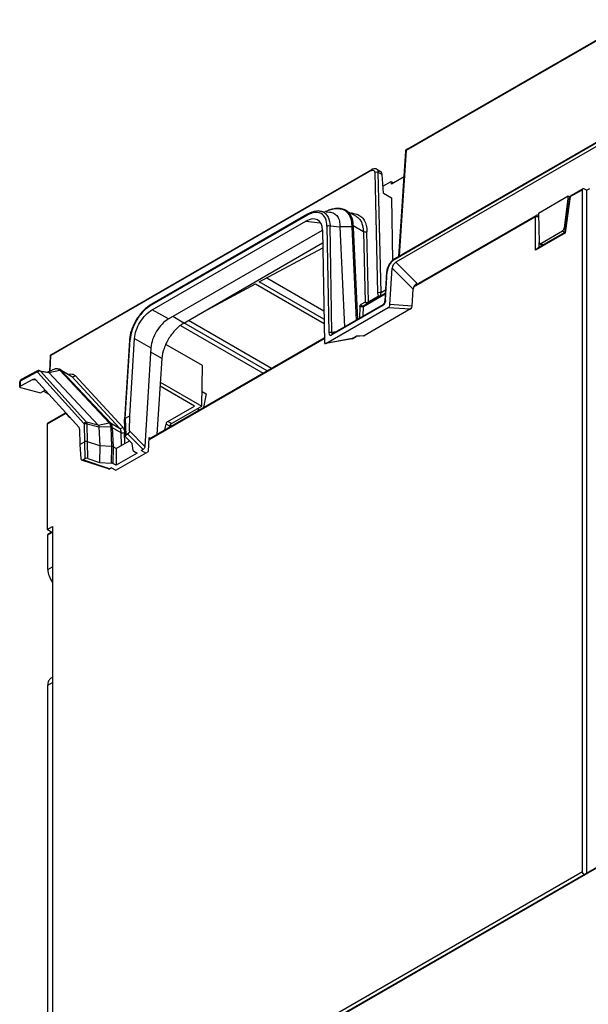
# Model space of a CAD drawing. Header units: millimetres. Extents: x 0 to 594, y 0 to 420.
# Tile 31 of 38: x 480 to 536, y 140 to 238. Entities that reach past the tile are written whole.
import ezdxf

# ---------------------------------------------------------------- set-up
doc = ezdxf.new("R2010")
doc.units = ezdxf.units.MM
doc.header["$LTSCALE"] = 32.67
doc.layers.get('0').update_dxf_attribs({"linetype": 'CONTINUOUS'})

msp = doc.modelspace()

# ---------------------------------------------------------------- linework, layer by layer
at = {"color": 9, "linetype": 'CONTINUOUS'}
for p, q in [((518.3534, 224.837), (540.5115, 237.63)), ((537.4753, 225.7627), (517.187, 214.0492)), ((517.652, 214.397), (518.3534, 224.837)), ((514.8685, 222.825), (483.2467, 204.5681)), ((515.2128, 222.6469), (515.4938, 210.7582)), ((515.847, 210.7635), (515.566, 222.6522)), ((515.9446, 222.4336), (515.566, 222.6522)), ((535.7278, 220.943), (534.5562, 220.2666)), ((534.0515, 216.6704), (534.5562, 220.2666)), ((508.5237, 218.4101), (493.1498, 209.534)), ((531.098, 218.27), (519.0567, 211.318)), ((531.098, 214.9652), (531.098, 218.27)), ((531.1496, 218.3843), (531.1498, 218.3845)), ((508.4017, 217.8203), (509.8354, 217.6818)), ((510.5057, 217.3555), (510.6877, 206.7992)), ((510.9892, 206.827), (510.8072, 217.3834)), ((510.8072, 217.3834), (511.7843, 217.289)), ((512.948, 217.2611), (511.7843, 217.289)), ((512.948, 217.2611), (513.3775, 208.046)), ((514.1001, 216.7912), (513.0998, 217.3687)), ((513.1027, 217.2218), (513.5263, 208.132)), ((533.9127, 217.1348), (534.0446, 217.0586)), ((514.1001, 216.7912), (514.2642, 209.8496)), ((514.6175, 209.8549), (514.4534, 216.7962)), ((534.0515, 216.6704), (531.098, 214.9652)), ((533.7412, 216.8641), (533.9774, 216.7277)), ((531.4421, 215.2484), (531.4421, 215.7439)), ((531.8605, 215.5055), (531.6242, 215.6419)), ((516.9271, 213.1811), (519.0009, 211.1056)), ((519.3687, 211.7022), (517.2992, 213.7733)), ((516.2848, 210.0307), (516.4602, 212.888)), ((514.096, 209.4069), (516.2559, 210.654)), ((515.6041, 210.4245), (514.6175, 209.8549)), ((516.2779, 211.0122), (515.847, 210.7635)), ((515.9572, 209.4562), (510.9973, 206.5926)), ((513.7433, 209.4138), (513.7048, 208.235)), ((514.2642, 209.8496), (513.834, 209.6013)), ((514.0651, 208.4618), (514.096, 209.4069)), ((516.5427, 209.3), (518.7567, 209.1602)), ((518.9182, 209.4476), (516.7065, 209.5873)), ((494.8667, 208.1705), (493.2476, 209.0711)), ((496.3754, 207.7695), (495.2736, 208.4056)), ((491.5105, 206.2358), (493.13, 205.3351)), ((510.2381, 206.2265), (492.937, 196.2377)), ((512.998, 206.2291), (510.3993, 205.7531)), ((511.3947, 206.9013), (510.9892, 206.827)), ((512.998, 206.2291), (513.4007, 206.4616)), ((514.1831, 206.5195), (513.4007, 206.4616)), ((483.1891, 203.0516), (483.2467, 204.5681)), ((494.2049, 204.2552), (493.1027, 204.8915)), ((480.2616, 202.0744), (481.8107, 202.9075)), ((481.9423, 202.9014), (486.5038, 197.8576)), ((486.7745, 197.9706), (482.213, 203.0145)), ((482.213, 203.0145), (483.0489, 202.8746)), ((488.9927, 197.9164), (484.1168, 203.1117)), ((484.1626, 203.1773), (484.1602, 203.1786)), ((484.2558, 203.102), (484.1626, 203.1773)), ((484.2639, 203.0932), (484.2558, 203.102)), ((484.2558, 203.102), (485.3164, 202.4896)), ((484.2639, 203.0932), (489.1401, 197.8976)), ((485.2229, 202.5651), (485.3164, 202.4896)), ((485.3164, 202.4896), (490.0235, 197.3852)), ((490.3449, 197.4787), (485.6378, 202.5831)), ((480.2414, 201.5434), (480.2616, 202.0744)), ((481.4708, 202.2045), (481.7287, 202.1613)), ((484.7243, 198.8446), (482.8716, 197.7749)), ((484.7243, 198.8446), (485.1291, 198.4133)), ((487.9248, 197.6792), (486.7745, 197.9706)), ((486.8642, 196.0338), (486.8332, 197.8009)), ((486.8332, 197.8009), (487.9864, 197.5087)), ((489.1401, 197.8976), (490.0235, 197.3852)), ((489.1502, 197.4808), (489.2384, 195.5873)), ((494.9741, 197.5846), (494.6126, 197.7933)), ((495.146, 197.8338), (494.7822, 198.0438)), ((489.3048, 197.4418), (489.3932, 195.5464)), ((489.3048, 197.4418), (490.1686, 196.9522)), ((490.1686, 196.9522), (490.1987, 195.6774)), ((490.5473, 195.8787), (490.5218, 196.9574)), ((492.5313, 195.582), (491.0012, 197.1133)), ((486.8868, 194.3877), (486.8642, 196.0338)), ((489.2384, 195.5873), (489.2137, 193.9408)), ((489.3932, 195.5464), (489.3685, 193.8991)), ((482.9423, 186.8339), (483.4019, 187.0992)), ((482.9423, 183.425), (483.4019, 183.6904)), ((482.9423, 171.9941), (483.4019, 172.2594)), ((537.7473, 154.2783), (504.5347, 135.103)), ((483.4019, 123.3717), (535.7278, 153.5821))]:
    msp.add_line(p, q, dxfattribs=at)
at = {"color": 7, "linetype": 'CONTINUOUS'}
for p, q in [((518.4051, 224.9461), (540.5632, 237.7391)), ((537.527, 225.8718), (517.2387, 214.1584)), ((538.1243, 225.7968), (517.2992, 213.7733)), ((517.5827, 214.357), (518.2807, 224.7464)), ((483.2984, 204.6772), (514.9202, 222.9341)), ((515.4175, 222.9604), (515.7779, 222.7523)), ((516.0835, 220.6133), (515.9446, 222.4336)), ((518.1117, 222.2309), (516.8574, 221.5067)), ((516.032, 221.2884), (516.8533, 221.7626)), ((516.8574, 221.5067), (516.8533, 221.7626)), ((516.8533, 221.7626), (517.0769, 221.6335)), ((534.6079, 220.381), (535.7796, 221.0575)), ((535.7278, 153.5821), (535.7278, 220.943)), ((535.9046, 221.0451), (536.1677, 220.8932)), ((536.4349, 221.0371), (536.1677, 220.8932)), ((536.1677, 153.4509), (536.1677, 220.8932)), ((516.0835, 220.6133), (516.8788, 220.1541)), ((516.8788, 220.1541), (516.977, 213.952)), ((531.3791, 218.6364), (534.3136, 220.3306)), ((534.3136, 220.3306), (533.9127, 217.1348)), ((533.9976, 216.723), (534.4854, 220.1992)), ((534.3136, 220.3306), (534.4993, 220.2234)), ((510.6149, 218.8887), (510.4159, 218.8061)), ((510.6075, 218.8857), (510.6149, 218.8887)), ((512.369, 218.9029), (513.3756, 218.3217)), ((508.5754, 218.5193), (493.2015, 209.6432)), ((509.7642, 218.8352), (510.7632, 218.7387)), ((519.1114, 211.434), (531.1498, 218.3845)), ((531.3791, 218.6364), (531.4444, 215.7439)), ((493.2476, 209.0711), (508.4017, 217.8203)), ((494.8667, 208.1705), (510.0534, 216.9415)), ((510.0534, 216.9415), (510.2445, 205.8564)), ((511.7843, 217.289), (512.2455, 207.3925)), ((533.9984, 216.7243), (531.2748, 215.1518)), ((531.6242, 215.6419), (533.7412, 216.8641)), ((533.9774, 216.7277), (531.8605, 215.5055)), ((496.3754, 207.7695), (510.0751, 215.6826)), ((503.8193, 211.8385), (510.0832, 215.213)), ((531.4983, 215.63), (531.7623, 215.4776)), ((516.7065, 209.5873), (516.9271, 213.1811)), ((504.5607, 212.2379), (510.1905, 208.9876)), ((516.3874, 212.7959), (516.212, 209.9386)), ((497.8867, 208.6425), (503.4435, 211.636)), ((503.4435, 211.636), (510.2122, 207.7281)), ((510.2049, 208.1517), (503.8193, 211.8385)), ((518.9182, 209.4476), (519.0009, 211.1056)), ((514.1356, 209.4974), (516.2602, 210.724)), ((493.2018, 209.6433), (493.2015, 209.6432)), ((510.3993, 205.7531), (516.5427, 209.3)), ((516.0089, 209.5653), (511.049, 206.7017)), ((518.7567, 209.1602), (514.1831, 206.5195)), ((496.0552, 207.5389), (504.2099, 202.8307)), ((504.5908, 203.0506), (496.3859, 207.7877)), ((496.8424, 208.0392), (505.0369, 203.3081)), ((491.0427, 198.6141), (491.5105, 206.2358)), ((492.9415, 196.3249), (510.2367, 206.3103)), ((512.9971, 206.2187), (510.3499, 205.7339)), ((511.0315, 206.6932), (511.0305, 206.6927)), ((512.9976, 206.2189), (512.9973, 206.2188)), ((512.9974, 206.2189), (513.3903, 206.4458)), ((512.9981, 206.2291), (512.9976, 206.2189)), ((514.1202, 206.4986), (513.3849, 206.4441)), ((513.4007, 206.4616), (513.3901, 206.4456)), ((514.1203, 206.4988), (514.1831, 206.5195)), ((490.9926, 206.0396), (490.514, 198.2443)), ((490.5872, 198.3512), (491.0654, 206.1317)), ((493.13, 205.3351), (492.5313, 195.582)), ((498.2158, 203.5721), (494.5885, 205.6663)), ((510.3499, 205.7339), (510.3993, 205.7531)), ((483.1736, 204.4702), (483.1186, 203.0231)), ((494.2049, 204.2552), (493.7017, 196.7638)), ((498.1553, 199.5712), (498.2158, 203.5721)), ((481.8691, 203.0203), (480.3199, 202.1872)), ((482.1144, 203.0656), (482.9728, 202.922)), ((483.0073, 202.978), (482.9579, 202.9581)), ((483.0489, 202.8746), (484.1168, 203.1117)), ((487.9248, 197.6792), (483.0489, 202.8746)), ((483.5313, 203.1906), (483.3735, 203.1264)), ((483.5276, 203.189), (483.4517, 203.1541)), ((483.5318, 203.1908), (483.5276, 203.189)), ((484.1602, 203.1786), (485.222, 202.5656)), ((480.169, 201.4647), (480.1885, 201.9765)), ((481.4708, 202.2045), (480.2414, 201.5434)), ((480.2438, 201.4013), (482.2094, 200.8823)), ((481.7339, 202.1923), (486.025, 197.4474)), ((497.4278, 199.5712), (494.0224, 201.5373)), ((494.0495, 201.9417), (498.1553, 199.5712)), ((482.2094, 200.8823), (482.6906, 201.1344)), ((482.5218, 201.046), (483.0425, 200.7453)), ((498.1769, 201.0001), (498.5853, 200.7644)), ((498.5853, 200.7644), (498.2998, 199.4185)), ((494.7822, 198.0438), (497.4278, 199.5712)), ((495.146, 197.8338), (498.1553, 199.5712)), ((482.9234, 197.8894), (484.6985, 198.9142)), ((491.0427, 198.6141), (490.5872, 198.3512)), ((491.0012, 197.1133), (491.0427, 198.6141)), ((497.7892, 199.1237), (497.8417, 199.3902)), ((482.8716, 197.7749), (482.8716, 187.386)), ((486.5317, 197.773), (486.5623, 196.0274)), ((487.9248, 197.6792), (488.9927, 197.9164)), ((487.9864, 197.5087), (488.0737, 195.6359)), ((489.1502, 197.4808), (487.9864, 197.5087)), ((490.5139, 198.2354), (490.514, 198.2443)), ((490.5653, 196.6004), (490.5139, 198.2355)), ((490.5872, 198.3512), (490.6385, 196.705)), ((494.5006, 197.225), (494.6126, 197.7933)), ((494.9533, 197.4864), (494.9741, 197.5846)), ((495.1045, 197.5737), (495.1045, 197.7993)), ((486.0808, 197.2784), (486.1069, 195.7645)), ((491.2698, 195.8597), (490.5988, 196.5308)), ((490.6385, 196.705), (490.8216, 196.8108)), ((490.8216, 196.8108), (492.3467, 195.2867)), ((486.1069, 195.7645), (486.5623, 196.0274)), ((486.1069, 195.7645), (486.2136, 194.3492)), ((486.5623, 196.0274), (486.5851, 194.3648)), ((488.0737, 195.6359), (486.8642, 196.0338)), ((488.0737, 195.6359), (488.0492, 194.0003)), ((489.2384, 195.5873), (488.0737, 195.6359)), ((489.6825, 195.3793), (489.3932, 195.5464)), ((489.6825, 195.3793), (490.9934, 196.1362)), ((491.3728, 195.1874), (491.2698, 195.8597)), ((492.877, 195.0804), (492.9479, 196.4481)), ((492.9479, 196.4481), (493.0514, 196.3883)), ((489.6675, 193.2274), (492.877, 195.0804)), ((489.6825, 195.3793), (489.6825, 193.7179)), ((491.7591, 194.9168), (489.6825, 193.7179)), ((491.4451, 195.0981), (491.7591, 194.9168)), ((492.3467, 195.2867), (492.1648, 195.1816)), ((492.6086, 194.9254), (492.1648, 195.1815)), ((488.9297, 193.3578), (486.2849, 194.2387)), ((486.5851, 194.3648), (486.402, 194.2591)), ((489.0454, 193.3798), (486.402, 194.2591)), ((486.8868, 194.3877), (488.0492, 194.0003)), ((488.0492, 194.0003), (489.2137, 193.9408)), ((489.6825, 193.7179), (489.3685, 193.8991)), ((489.0454, 193.3795), (489.2244, 193.4841)), ((489.2244, 193.4835), (489.6675, 193.2275)), ((482.8716, 187.386), (483.4019, 187.6708)), ((482.8716, 187.386), (483.3119, 187.1318)), ((482.9423, 183.425), (482.9423, 186.8339)), ((482.9941, 186.9483), (483.4019, 187.1838)), ((483.4019, 187.6708), (483.4019, 123.3717)), ((483.4019, 172.7667), (483.253, 172.6807)), ((482.9423, 119.2688), (482.9423, 171.9941)), ((537.8026, 154.3948), (504.5865, 135.2175))]:
    msp.add_line(p, q, dxfattribs=at)
for centre, radius, start, end in [((518.5318, 224.7275), 0.2526, 120.036616, 137.200952), ((534.7343, 220.1624), 0.2524, 119.910294, 132.154842), ((512.019, 215.5178), 3.6516, 112.738377, 116.785959), ((511.9272, 215.7315), 3.419, 110.903611, 112.69675), ((511.874, 215.8587), 3.2812, 110.888812, 112.56478), ((511.6155, 217.8659), 1.2125, 54.268125, 62.57006), ((531.2748, 218.1673), 0.2507, 82.42726, 119.964525), ((517.9184, 212.9831), 1.3576, 120.031918, 124.712588), ((517.6769, 212.7158), 1.292, 172.115358, 176.455965), ((494.8453, 206.798), 3.2858, 120.013901, 121.77753), ((494.4234, 205.828), 3.4374, 174.842606, 176.473287), ((482.0785, 202.6307), 0.4425, 110.771014, 118.275443), ((482.059, 202.7368), 0.3334, 80.298821, 84.098596), ((417.0795, 366.1997), 176.0335, 291.994533, 292.123151), ((483.8576, 202.4706), 0.7876, 96.288203, 100.150887), ((483.8711, 202.6774), 0.5786, 59.736963, 71.972244), ((481.6148, 202.0767), 0.1676, 72.912182, 80.618095)]:
    msp.add_arc(centre, radius, start, end, dxfattribs=at)
at = {"color": 9, "linetype": 'CONTINUOUS'}
for centre, radius, start, end in [((509.9841, 215.8363), 2.9593, 117.719785, 119.572061), ((512.9682, 216.9179), 1.6923, 86.84653, 91.647333), ((531.2785, 217.9171), 0.395, 77.329379, 82.360919), ((510.245, 217.3667), 2.8548, 0.040422, 1.470152), ((515.9959, 217.3519), 2.8962, 179.666171, 182.573934), ((515.64, 209.9666), 0.6019, 312.007419, 316.018548), ((482.1805, 202.724), 0.297, 138.05763, 143.314142), ((482.1895, 202.7161), 0.309, 122.84202, 138.087185), ((486.9949, 205.8633), 3.9818, 223.498272, 223.711438), ((484.9661, 198.6703), 0.298, 138.997432, 144.216823)]:
    msp.add_arc(centre, radius, start, end, dxfattribs=at)
at = {"color": 7, "linetype": 'CONTINUOUS'}
for centre, major_axis, ratio, start_param, end_param in [((508.2248, 215.6457), (1.3734, 2.3056), 0.523815, 5.5811179, 7.0358363), ((533.7381, 217.07), (0.1217, 0.2184), 0.5873369, 3.91796, 5.3142234), ((531.9519, 215.6568), (0.1939, 0.1757), 0.2543113, -3.0600317, -2.2746372), ((517.2924, 213.3719), (0.2759, 0.4261), 0.5647106, 0.8351671, 2.3553892), ((519.3664, 211.2962), (0.2705, 0.4307), 0.5727287, 0.825235, 2.3454572), ((494.7838, 197.8388), (0.1233, 0.2175), 0.5823664, 0.780958, 2.089955), ((495.1445, 197.6306), (0.1266, 0.2156), 0.5722902, 0.789686, 2.0986829), ((485.7147, 197.0375), (0.278, 0.4373), 0.5448208, -0.689972, -0.1492704), ((486.3961, 194.4652), (0.1287, 0.2185), 0.5961106, 2.4328668, 3.953089)]:
    msp.add_ellipse(centre, major_axis=major_axis, ratio=ratio, start_param=start_param, end_param=end_param, dxfattribs=at)
at = {"color": 9, "linetype": 'CONTINUOUS'}
for points in [[(518.2889, 224.7769), (518.2843, 224.7675), (518.2813, 224.7569), (518.2806, 224.7464)], [(534.6079, 220.381), (534.5969, 220.3747), (534.5872, 220.3654), (534.5799, 220.355)], [(509.7251, 218.6636), (509.6553, 218.6813), (509.5832, 218.6912), (509.5112, 218.6945)], [(509.9184, 218.5903), (509.8574, 218.6223), (509.7919, 218.6467), (509.7251, 218.6636)], [(510.346, 218.5856), (510.3995, 218.5379), (510.4482, 218.4843), (510.4913, 218.427)], [(531.098, 218.27), (531.1309, 218.289), (531.1684, 218.3004), (531.2059, 218.3067)], [(531.2059, 218.3067), (531.2471, 218.3136), (531.2897, 218.3141), (531.331, 218.3086)], [(512.9438, 217.4155), (512.9445, 217.364), (512.945, 217.3125), (512.948, 217.2611)], [(515.4938, 210.7582), (515.4953, 210.7105), (515.4999, 210.6626), (515.5099, 210.6159)], [(515.6041, 210.4245), (515.6326, 210.4291), (515.6608, 210.4359), (515.6889, 210.4432)], [(514.096, 209.4069), (514.0633, 209.3863), (514.0251, 209.3737), (513.987, 209.3674)], [(514.5389, 209.8208), (514.5664, 209.8285), (514.5934, 209.8395), (514.6175, 209.8549)], [(516.0429, 209.5193), (516.0165, 209.4956), (515.9879, 209.4741), (515.9572, 209.4562)], [(516.2494, 209.8487), (516.214, 209.7382), (516.1537, 209.6321), (516.0732, 209.5486)], [(510.9892, 206.827), (510.9561, 206.8384), (510.921, 206.8444), (510.886, 206.8459)], [(483.182, 204.5044), (483.177, 204.4938), (483.174, 204.4819), (483.1735, 204.4702)], [(483.2718, 204.6533), (483.2789, 204.6629), (483.288, 204.6713), (483.2984, 204.6772)], [(481.8617, 202.9256), (481.8439, 202.9226), (481.8267, 202.9159), (481.8107, 202.9075)], [(482.213, 203.0145), (482.1868, 203.0403), (482.1514, 203.0593), (482.1151, 203.0655)], [(484.1601, 203.1277), (484.1422, 203.128), (484.1241, 203.1262), (484.1066, 203.1225)], [(484.1168, 203.1117), (484.1501, 203.1194), (484.1863, 203.12), (484.2194, 203.1113)], [(484.2558, 203.102), (484.2273, 203.1186), (484.1931, 203.1271), (484.1601, 203.1277)], [(484.2194, 203.1113), (484.2349, 203.1073), (484.25, 203.1012), (484.2639, 203.0932)], [(480.1969, 202.0108), (480.1919, 202.0001), (480.1889, 201.9883), (480.1884, 201.9765)], [(484.7243, 198.8446), (484.7243, 198.8566), (484.7253, 198.8687), (484.7274, 198.8806)], [(489.1448, 197.8925), (489.1004, 197.918), (489.0429, 197.9276), (488.9929, 197.9161)]]:
    msp.add_open_spline(points, degree=3, dxfattribs=at)
at = {"color": 7, "linetype": 'CONTINUOUS'}
for points in [[(518.2807, 224.7464), (518.2844, 224.8017), (518.3088, 224.8584), (518.3464, 224.8991)], [(515.4178, 222.9602), (515.3745, 222.9853), (515.3258, 223.0025), (515.2764, 223.0105)], [(535.7796, 221.0575), (535.7906, 221.0638), (535.8033, 221.0676), (535.8159, 221.0687)], [(534.4854, 220.1992), (534.4887, 220.2231), (534.4957, 220.2468), (534.5057, 220.2687)], [(534.5057, 220.2687), (534.5196, 220.2991), (534.5401, 220.3272), (534.5649, 220.3496)], [(511.0578, 219.0358), (510.9388, 219.0067), (510.8217, 218.9692), (510.7073, 218.9255)], [(511.6831, 219.0998), (511.606, 219.104), (511.5284, 219.1033), (511.4514, 219.0981)], [(511.4523, 219.0896), (511.5279, 219.0926), (511.6038, 219.0909), (511.679, 219.0837)], [(512.3236, 218.8501), (512.4219, 218.7794), (512.5102, 218.693), (512.5847, 218.5975)], [(531.3901, 218.3898), (531.3646, 218.403), (531.3364, 218.4119), (531.3079, 218.4158)], [(531.2748, 215.1518), (531.2007, 215.1089), (531.1409, 215.0394), (531.098, 214.9652)], [(516.884, 213.872), (516.7128, 213.6893), (516.5747, 213.4691), (516.4861, 213.235)], [(516.212, 209.9387), (516.2102, 209.9102), (516.2054, 209.8817), (516.1985, 209.854)], [(483.1903, 204.5512), (483.1804, 204.5255), (483.1746, 204.4978), (483.1736, 204.4702)], [(483.2984, 204.6772), (483.2505, 204.6496), (483.2103, 204.6028), (483.1903, 204.5512)], [(482.0933, 203.0685), (482.0358, 203.0744), (481.9756, 203.0648), (481.9216, 203.0444)], [(483.7188, 203.2459), (483.6533, 203.2342), (483.5891, 203.2144), (483.5276, 203.189)], [(484.0502, 203.2276), (483.9614, 203.2564), (483.8641, 203.2637), (483.7713, 203.2535)], [(484.1066, 203.1225), (484.0591, 203.1721), (483.9963, 203.2099), (483.9304, 203.2294)], [(480.206, 202.0595), (480.1956, 202.0332), (480.1895, 202.0048), (480.1885, 201.9765)], [(480.3199, 202.1872), (480.2696, 202.1602), (480.2271, 202.1125), (480.206, 202.0595)], [(481.6641, 202.2369), (481.6905, 202.2288), (481.7154, 202.2128), (481.7339, 202.1923)], [(490.5653, 196.6004), (490.5661, 196.5747), (490.5806, 196.549), (490.5988, 196.5308)]]:
    msp.add_open_spline(points, degree=3, dxfattribs=at)
at = {"color": 9, "linetype": 'CONTINUOUS'}
for points, knots in [([(518.3534, 224.837), (518.346, 224.8332), (518.3207, 224.8181), (518.2983, 224.7961), (518.2889, 224.7769)], [0, 0, 0, 0, 0.2795489, 1, 1, 1, 1]), ([(518.4051, 224.9461), (518.3971, 224.9415), (518.3646, 224.9145), (518.3541, 224.8691), (518.3534, 224.837)], [0, 0, 0, 0, 0.2222307, 1, 1, 1, 1]), ([(514.9202, 222.9341), (514.9122, 222.9295), (514.8797, 222.9025), (514.8692, 222.8571), (514.8685, 222.8249)], [0, 0, 0, 0, 0.2222825, 1, 1, 1, 1]), ([(514.8685, 222.825), (514.8795, 222.8311), (514.9209, 222.8523), (514.966, 222.8677), (514.9998, 222.872)], [0, 0, 0, 0, 0.2694845, 1, 1, 1, 1]), ([(514.9998, 222.872), (515.0365, 222.8766), (515.1146, 222.8677), (515.1679, 222.8091), (515.1838, 222.7769)], [0, 0, 0, 0, 0.507123, 1, 1, 1, 1]), ([(515.1838, 222.7769), (515.1883, 222.7676), (515.2051, 222.7262), (515.2114, 222.6812), (515.2128, 222.6469)], [0, 0, 0, 0, 0.2305172, 1, 1, 1, 1]), ([(515.2128, 222.647), (515.2375, 222.6627), (515.3498, 222.7084), (515.4879, 222.6995), (515.566, 222.6522)], [0, 0, 0, 0, 0.2434253, 1, 1, 1, 1]), ([(534.4853, 220.1993), (534.4863, 220.2062), (534.498, 220.2387), (534.5313, 220.2573), (534.5562, 220.2666)], [0, 0, 0, 0, 0.2095794, 1, 1, 1, 1]), ([(534.5799, 220.355), (534.5759, 220.3493), (534.5609, 220.3222), (534.5562, 220.2904), (534.5562, 220.2666)], [0, 0, 0, 0, 0.2255645, 1, 1, 1, 1]), ([(513.0989, 217.44), (513.091, 217.7441), (512.9899, 218.3191), (512.5948, 218.7725), (512.3706, 218.902)], [0, 0, 0, 0, 0.5402623, 1, 1, 1, 1]), ([(508.5752, 218.5192), (508.5673, 218.5146), (508.5349, 218.4876), (508.5244, 218.4423), (508.5237, 218.4101)], [0, 0, 0, 0, 0.2222159, 1, 1, 1, 1]), ([(509.5112, 218.6945), (509.4404, 218.6977), (509.1256, 218.684), (508.8226, 218.5689), (508.6076, 218.456)], [0, 0, 0, 0, 0.2259472, 1, 1, 1, 1]), ([(509.7648, 218.8351), (509.8724, 218.8246), (510.0838, 218.7737), (510.2672, 218.6559), (510.346, 218.5856)], [0, 0, 0, 0, 0.5058659, 1, 1, 1, 1]), ([(510.5057, 217.3555), (510.4988, 217.615), (510.4314, 218.0957), (510.1067, 218.4915), (509.9184, 218.5903)], [0, 0, 0, 0, 0.5496914, 1, 1, 1, 1]), ([(510.4913, 218.427), (510.5407, 218.3612), (510.73, 218.0443), (510.7969, 217.6677), (510.8072, 217.3834)], [0, 0, 0, 0, 0.2244239, 1, 1, 1, 1]), ([(513.0613, 218.6077), (513.0942, 218.6059), (513.2219, 218.5948), (513.3485, 218.5676), (513.4389, 218.5376)], [0, 0, 0, 0, 0.2567398, 1, 1, 1, 1]), ([(513.3768, 218.321), (513.4886, 218.2563), (513.698, 218.0827), (514.0152, 217.581), (514.0932, 217.1111), (514.1001, 216.7912)], [0, 0, 0, 0, 0.2202151, 0.4543109, 1, 1, 1, 1]), ([(513.4389, 218.5376), (513.5897, 218.4876), (513.881, 218.3264), (514.2065, 217.9243), (514.404, 217.3965), (514.4477, 217.0043), (514.4534, 216.7962)], [0, 0, 0, 0, 0.2221446, 0.4525758, 0.7089149, 1, 1, 1, 1]), ([(531.098, 218.27), (531.098, 218.2826), (531.101, 218.3248), (531.1235, 218.3692), (531.1496, 218.3844)], [0, 0, 0, 0, 0.2938151, 1, 1, 1, 1]), ([(510.5057, 217.3555), (510.5262, 217.3684), (510.6209, 217.4096), (510.733, 217.409), (510.8072, 217.3834)], [0, 0, 0, 0, 0.2356519, 1, 1, 1, 1]), ([(512.9438, 217.4155), (512.9583, 217.4146), (513.0125, 217.4085), (513.066, 217.3904), (513.0998, 217.3687)], [0, 0, 0, 0, 0.2652465, 1, 1, 1, 1]), ([(513.1027, 217.2219), (513.092, 217.228), (513.0435, 217.2509), (512.9892, 217.2601), (512.948, 217.2611)], [0, 0, 0, 0, 0.23023, 1, 1, 1, 1]), ([(514.4534, 216.7964), (514.4286, 216.7807), (514.3164, 216.735), (514.1782, 216.7439), (514.1001, 216.7912)], [0, 0, 0, 0, 0.2432985, 1, 1, 1, 1]), ([(517.187, 214.0492), (517.1637, 214.0353), (517.0669, 213.9728), (516.9783, 213.8979), (516.9164, 213.8354)], [0, 0, 0, 0, 0.2364642, 1, 1, 1, 1]), ([(517.187, 214.0492), (517.1873, 214.0613), (517.191, 214.1019), (517.2135, 214.1438), (517.2387, 214.1584)], [0, 0, 0, 0, 0.2924054, 1, 1, 1, 1]), ([(516.5285, 213.2108), (516.5191, 213.1834), (516.4866, 213.0782), (516.4662, 212.9689), (516.4602, 212.888)], [0, 0, 0, 0, 0.2630948, 1, 1, 1, 1]), ([(516.9164, 213.8354), (516.8736, 213.7923), (516.711, 213.6072), (516.5885, 213.3863), (516.5285, 213.2108)], [0, 0, 0, 0, 0.2468077, 1, 1, 1, 1]), ([(516.4602, 212.888), (516.4498, 212.8825), (516.4161, 212.8617), (516.3891, 212.8241), (516.3874, 212.7959)], [0, 0, 0, 0, 0.294059, 1, 1, 1, 1]), ([(515.4938, 210.7582), (515.5186, 210.774), (515.6308, 210.8197), (515.7689, 210.8108), (515.847, 210.7635)], [0, 0, 0, 0, 0.2432984, 1, 1, 1, 1]), ([(515.5099, 210.6159), (515.514, 210.5968), (515.5325, 210.528), (515.5662, 210.4603), (515.6041, 210.4245)], [0, 0, 0, 0, 0.2722238, 1, 1, 1, 1]), ([(515.6041, 210.4245), (515.6038, 210.4124), (515.6001, 210.3718), (515.5775, 210.3299), (515.5523, 210.3153)], [0, 0, 0, 0, 0.2936941, 1, 1, 1, 1]), ([(515.6889, 210.4432), (515.7238, 210.4523), (515.7947, 210.4738), (515.8664, 210.4966), (515.8994, 210.5157)], [0, 0, 0, 0, 0.4863326, 1, 1, 1, 1]), ([(515.8994, 210.5157), (515.8854, 210.5076), (515.8583, 210.4945), (515.814, 210.5234), (515.8083, 210.5896), (515.8192, 210.671), (515.8363, 210.7316), (515.847, 210.7635)], [0, 0, 0, 0, 0.1474189, 0.2350861, 0.4348339, 0.6942645, 1, 1, 1, 1]), ([(493.1498, 209.534), (492.8692, 209.369), (492.3306, 208.9302), (491.6848, 208.0962), (491.2359, 207.1394), (491.088, 206.4584), (491.0654, 206.1317)], [0, 0, 0, 0, 0.2368299, 0.4990458, 0.7616715, 1, 1, 1, 1]), ([(493.2015, 209.6432), (493.1935, 209.6386), (493.161, 209.6116), (493.1505, 209.5662), (493.1498, 209.534)], [0, 0, 0, 0, 0.2221809, 1, 1, 1, 1]), ([(513.7433, 209.4138), (513.7441, 209.4346), (513.7508, 209.5047), (513.7907, 209.5759), (513.834, 209.6013)], [0, 0, 0, 0, 0.2933408, 1, 1, 1, 1]), ([(513.987, 209.3674), (513.9655, 209.3639), (513.8821, 209.3579), (513.7947, 209.3793), (513.7433, 209.4138)], [0, 0, 0, 0, 0.2601356, 1, 1, 1, 1]), ([(513.834, 209.6012), (513.866, 209.5496), (513.9582, 209.4653), (514.089, 209.4705), (514.1356, 209.4974)], [0, 0, 0, 0, 0.5304984, 1, 1, 1, 1]), ([(514.096, 209.4069), (514.0958, 209.417), (514.0973, 209.4503), (514.1151, 209.4855), (514.1356, 209.4974)], [0, 0, 0, 0, 0.2980741, 1, 1, 1, 1]), ([(514.2642, 209.8496), (514.2962, 209.7979), (514.3884, 209.7136), (514.5192, 209.7188), (514.5658, 209.7457)], [0, 0, 0, 0, 0.5307286, 1, 1, 1, 1]), ([(514.2642, 209.8496), (514.2827, 209.8384), (514.3693, 209.8016), (514.4699, 209.8013), (514.5389, 209.8208)], [0, 0, 0, 0, 0.2317345, 1, 1, 1, 1]), ([(514.6175, 209.8549), (514.6172, 209.8428), (514.6136, 209.8022), (514.5909, 209.7603), (514.5658, 209.7457)], [0, 0, 0, 0, 0.2936912, 1, 1, 1, 1]), ([(515.9572, 209.4562), (515.9575, 209.4682), (515.9611, 209.5087), (515.9835, 209.5505), (516.0086, 209.5651)], [0, 0, 0, 0, 0.2932201, 1, 1, 1, 1]), ([(516.212, 209.9387), (516.2125, 209.9476), (516.222, 209.9875), (516.2571, 210.0161), (516.2848, 210.0307)], [0, 0, 0, 0, 0.2211785, 1, 1, 1, 1]), ([(516.2848, 210.0307), (516.2836, 210.016), (516.2771, 209.9545), (516.2638, 209.8936), (516.2494, 209.8487)], [0, 0, 0, 0, 0.2381076, 1, 1, 1, 1]), ([(510.886, 206.8459), (510.8679, 206.8467), (510.7996, 206.845), (510.7303, 206.826), (510.6877, 206.7992)], [0, 0, 0, 0, 0.264796, 1, 1, 1, 1]), ([(510.6877, 206.7992), (510.6912, 206.721), (510.7164, 206.5821), (510.8834, 206.5375), (510.9591, 206.5709), (510.9973, 206.5926)], [0, 0, 0, 0, 0.4978381, 0.7203325, 1, 1, 1, 1]), ([(510.9892, 206.827), (510.9819, 206.8105), (510.9717, 206.7787), (510.9672, 206.7336), (510.9863, 206.6921), (511.0167, 206.6904), (511.0303, 206.6928)], [0, 0, 0, 0, 0.3072425, 0.5628844, 0.7644296, 1, 1, 1, 1]), ([(510.9973, 206.5926), (510.9976, 206.6046), (511.0012, 206.6451), (511.0237, 206.687), (511.0488, 206.7016)], [0, 0, 0, 0, 0.2932901, 1, 1, 1, 1]), ([(491.0651, 206.1315), (491.0547, 206.1261), (491.0211, 206.1053), (490.9943, 206.0677), (490.9925, 206.0396)], [0, 0, 0, 0, 0.2939517, 1, 1, 1, 1]), ([(483.2467, 204.5681), (483.2393, 204.564), (483.2136, 204.5477), (483.1914, 204.5244), (483.182, 204.5044)], [0, 0, 0, 0, 0.2774169, 1, 1, 1, 1]), ([(483.2467, 204.5681), (483.2468, 204.5764), (483.2492, 204.606), (483.259, 204.636), (483.2718, 204.6533)], [0, 0, 0, 0, 0.2774364, 1, 1, 1, 1]), ([(481.8107, 202.9075), (481.8114, 202.9201), (481.8167, 202.9627), (481.842, 203.0058), (481.869, 203.0203)], [0, 0, 0, 0, 0.290957, 1, 1, 1, 1]), ([(481.9423, 202.9014), (481.928, 202.9165), (481.8982, 202.9295), (481.8695, 202.9269), (481.8617, 202.9256)], [0, 0, 0, 0, 0.7247202, 1, 1, 1, 1]), ([(482.213, 203.0145), (482.1977, 203.018), (482.1317, 203.0253), (482.0642, 203.0029), (482.0219, 202.9757)], [0, 0, 0, 0, 0.2372876, 1, 1, 1, 1]), ([(485.0155, 202.7008), (485.034, 202.7068), (485.1051, 202.7276), (485.179, 202.7397), (485.2336, 202.7418)], [0, 0, 0, 0, 0.2630638, 1, 1, 1, 1]), ([(485.2336, 202.7418), (485.3096, 202.7447), (485.4618, 202.724), (485.5881, 202.6357), (485.6378, 202.5831)], [0, 0, 0, 0, 0.5126355, 1, 1, 1, 1]), ([(485.3164, 202.4896), (485.3648, 202.4614), (485.4985, 202.4553), (485.6004, 202.5325), (485.6378, 202.5831)], [0, 0, 0, 0, 0.4706162, 1, 1, 1, 1]), ([(480.2616, 202.0744), (480.2542, 202.0703), (480.2285, 202.054), (480.2063, 202.0307), (480.1969, 202.0108)], [0, 0, 0, 0, 0.2774169, 1, 1, 1, 1]), ([(480.3199, 202.1872), (480.3113, 202.1826), (480.2762, 202.1554), (480.2634, 202.1081), (480.2616, 202.0744)], [0, 0, 0, 0, 0.2238484, 1, 1, 1, 1]), ([(486.7745, 197.9706), (486.7269, 197.9817), (486.6185, 197.9672), (486.5354, 197.9), (486.5038, 197.8576)], [0, 0, 0, 0, 0.4800709, 1, 1, 1, 1]), ([(486.5038, 197.8576), (486.5083, 197.8526), (486.5258, 197.8278), (486.5313, 197.7963), (486.5317, 197.773)], [0, 0, 0, 0, 0.2229288, 1, 1, 1, 1]), ([(486.8332, 197.8009), (486.759, 197.8265), (486.6469, 197.8271), (486.5522, 197.7859), (486.5317, 197.773)], [0, 0, 0, 0, 0.7643304, 1, 1, 1, 1]), ([(488.9927, 197.9164), (489.0173, 197.8909), (489.1126, 197.765), (489.1462, 197.6019), (489.1502, 197.4808)], [0, 0, 0, 0, 0.225919, 1, 1, 1, 1]), ([(489.3045, 197.4511), (489.3029, 197.4954), (489.2878, 197.6523), (489.2233, 197.8098), (489.1449, 197.8924)], [0, 0, 0, 0, 0.2803611, 1, 1, 1, 1]), ([(489.3044, 197.4511), (489.294, 197.4572), (489.2443, 197.4763), (489.1908, 197.4799), (489.1501, 197.4813)], [0, 0, 0, 0, 0.2279763, 1, 1, 1, 1]), ([(490.0235, 197.3852), (490.0719, 197.357), (490.2056, 197.3508), (490.3075, 197.428), (490.3449, 197.4787)], [0, 0, 0, 0, 0.4703958, 1, 1, 1, 1]), ([(490.3449, 197.4787), (490.3729, 197.4481), (490.4825, 197.2958), (490.5182, 197.1018), (490.5218, 196.9574)], [0, 0, 0, 0, 0.223236, 1, 1, 1, 1]), ([(490.0235, 197.3852), (490.0468, 197.3598), (490.1372, 197.2332), (490.1663, 197.072), (490.1686, 196.9522)], [0, 0, 0, 0, 0.222938, 1, 1, 1, 1]), ([(490.1686, 196.9522), (490.1934, 196.9371), (490.3071, 196.8944), (490.4445, 196.9083), (490.5218, 196.9574)], [0, 0, 0, 0, 0.2409709, 1, 1, 1, 1])]:
    msp.add_open_spline(points, degree=3, knots=knots, dxfattribs=at)
at = {"color": 7, "linetype": 'CONTINUOUS'}
for points, knots in [([(515.2764, 223.0105), (515.1865, 223.0251), (515.0571, 223.0047), (514.9476, 222.9499), (514.9202, 222.9341)], [0, 0, 0, 0, 0.7424221, 1, 1, 1, 1]), ([(515.4178, 222.9602), (515.4639, 222.9335), (515.5444, 222.8365), (515.564, 222.7166), (515.566, 222.6522)], [0, 0, 0, 0, 0.4523835, 1, 1, 1, 1]), ([(515.9446, 222.4336), (515.9395, 222.5006), (515.9129, 222.6249), (515.8267, 222.7241), (515.7779, 222.7523)], [0, 0, 0, 0, 0.5436948, 1, 1, 1, 1]), ([(535.7278, 220.943), (535.7278, 220.9556), (535.7308, 220.9979), (535.7534, 221.0424), (535.7796, 221.0575)], [0, 0, 0, 0, 0.2939126, 1, 1, 1, 1]), ([(535.8159, 221.0687), (535.8228, 221.0694), (535.8539, 221.0688), (535.8839, 221.057), (535.9046, 221.0451)], [0, 0, 0, 0, 0.2254902, 1, 1, 1, 1]), ([(510.7041, 218.9242), (510.7338, 218.9356), (510.8499, 218.9779), (510.9687, 219.013), (511.058, 219.034)], [0, 0, 0, 0, 0.2574843, 1, 1, 1, 1]), ([(511.4514, 219.0981), (511.419, 219.0959), (511.2866, 219.0839), (511.1554, 219.0597), (511.0578, 219.0358)], [0, 0, 0, 0, 0.2440126, 1, 1, 1, 1]), ([(511.058, 219.034), (511.0915, 219.0418), (511.2214, 219.0695), (511.354, 219.0856), (511.4523, 219.0896)], [0, 0, 0, 0, 0.2591319, 1, 1, 1, 1]), ([(511.679, 219.0837), (511.7233, 219.0795), (511.8939, 219.0559), (512.0607, 219.0008), (512.174, 218.942)], [0, 0, 0, 0, 0.258448, 1, 1, 1, 1]), ([(512.3688, 218.9029), (512.3178, 218.9322), (512.1031, 219.0383), (511.863, 219.0898), (511.6831, 219.0998)], [0, 0, 0, 0, 0.2461654, 1, 1, 1, 1]), ([(509.7648, 218.8349), (509.6693, 218.8443), (509.2521, 218.8402), (508.8509, 218.6783), (508.5751, 218.5191)], [0, 0, 0, 0, 0.231632, 1, 1, 1, 1]), ([(510.7631, 218.7387), (510.9161, 218.7238), (511.2186, 218.6383), (511.5687, 218.3055), (511.7591, 217.8308), (511.7876, 217.4767), (511.7843, 217.289)], [0, 0, 0, 0, 0.2349845, 0.4629515, 0.7128297, 1, 1, 1, 1]), ([(512.5847, 218.5975), (512.7045, 218.444), (512.8911, 218.0582), (512.9415, 217.638), (512.9438, 217.4155)], [0, 0, 0, 0, 0.4666708, 1, 1, 1, 1]), ([(533.9976, 216.7231), (533.9965, 216.7154), (534.023, 216.6976), (534.0378, 216.6814), (534.0515, 216.6704)], [0, 0, 0, 0, 0.3055811, 1, 1, 1, 1]), ([(531.4444, 215.7439), (531.4447, 215.7314), (531.4487, 215.6891), (531.472, 215.6452), (531.4983, 215.63)], [0, 0, 0, 0, 0.2918682, 1, 1, 1, 1]), ([(531.4983, 215.63), (531.5067, 215.6251), (531.5483, 215.6099), (531.595, 215.625), (531.6242, 215.6419)], [0, 0, 0, 0, 0.2227407, 1, 1, 1, 1]), ([(517.1453, 214.0991), (517.1222, 214.0832), (517.0291, 214.0146), (516.9438, 213.9358), (516.884, 213.872)], [0, 0, 0, 0, 0.2432144, 1, 1, 1, 1]), ([(516.4861, 213.235), (516.4754, 213.2066), (516.4364, 213.0953), (516.4091, 212.9798), (516.3971, 212.893)], [0, 0, 0, 0, 0.2568733, 1, 1, 1, 1]), ([(492.7712, 209.3492), (492.2761, 208.9571), (491.4754, 207.9601), (491.0551, 206.7484), (491, 206.137)], [0, 0, 0, 0, 0.5071145, 1, 1, 1, 1]), ([(493.1149, 209.5913), (493.0858, 209.5732), (492.9677, 209.4976), (492.8542, 209.415), (492.7712, 209.3492)], [0, 0, 0, 0, 0.244487, 1, 1, 1, 1]), ([(516.0991, 209.6485), (516.0915, 209.6388), (516.065, 209.6076), (516.0337, 209.5797), (516.0088, 209.5655)], [0, 0, 0, 0, 0.3001895, 1, 1, 1, 1]), ([(516.1985, 209.854), (516.1942, 209.8368), (516.172, 209.7637), (516.1352, 209.6947), (516.0991, 209.6485)], [0, 0, 0, 0, 0.2316854, 1, 1, 1, 1]), ([(516.5427, 209.3), (516.6167, 209.3427), (516.6844, 209.4505), (516.7049, 209.5605), (516.7065, 209.5873)], [0, 0, 0, 0, 0.7611777, 1, 1, 1, 1]), ([(518.7567, 209.1602), (518.7802, 209.1737), (518.8659, 209.2482), (518.914, 209.3625), (518.9182, 209.4476)], [0, 0, 0, 0, 0.2414412, 1, 1, 1, 1]), ([(491.5105, 206.2358), (491.5273, 206.5081), (491.6508, 207.0763), (492.0278, 207.8722), (492.5631, 208.5695), (493.0128, 208.9355), (493.2476, 209.0711)], [0, 0, 0, 0, 0.238176, 0.5009409, 0.7633285, 1, 1, 1, 1]), ([(494.8667, 208.1705), (494.632, 208.035), (494.1824, 207.669), (493.6473, 206.9718), (493.2702, 206.1757), (493.1467, 205.6075), (493.13, 205.3351)], [0, 0, 0, 0, 0.2366067, 0.4989694, 0.7617649, 1, 1, 1, 1]), ([(496.3754, 207.7695), (496.0844, 207.6014), (495.5302, 207.1443), (494.8669, 206.281), (494.3909, 205.2981), (494.2277, 204.5939), (494.2049, 204.2552)], [0, 0, 0, 0, 0.2364758, 0.498312, 0.7610542, 1, 1, 1, 1]), ([(511.049, 206.7017), (511.0455, 206.6997), (511.0398, 206.6966), (511.0339, 206.6941), (511.0316, 206.6933)], [0, 0, 0, 0, 0.6303251, 1, 1, 1, 1]), ([(510.2445, 205.8564), (510.2451, 205.8234), (510.2531, 205.7719), (510.3046, 205.7319), (510.3353, 205.7314), (510.35, 205.7341)], [0, 0, 0, 0, 0.5342323, 0.7580671, 1, 1, 1, 1]), ([(482.9728, 202.9219), (482.9813, 202.9205), (483.0108, 202.9135), (483.0377, 202.8934), (483.0489, 202.8746)], [0, 0, 0, 0, 0.2832454, 1, 1, 1, 1]), ([(483.7196, 203.2424), (483.7043, 203.2403), (483.6402, 203.2292), (483.5778, 203.2093), (483.5318, 203.1907)], [0, 0, 0, 0, 0.2378505, 1, 1, 1, 1]), ([(483.9304, 203.2294), (483.9142, 203.2341), (483.8452, 203.2501), (483.773, 203.2496), (483.7196, 203.2424)], [0, 0, 0, 0, 0.2385769, 1, 1, 1, 1]), ([(480.2438, 201.4013), (480.233, 201.4041), (480.2021, 201.4135), (480.1689, 201.4424), (480.1698, 201.4648)], [0, 0, 0, 0, 0.3340434, 1, 1, 1, 1]), ([(480.1698, 201.4648), (480.1701, 201.4715), (480.1811, 201.5074), (480.2153, 201.5293), (480.2414, 201.5434)], [0, 0, 0, 0, 0.1850276, 1, 1, 1, 1]), ([(481.4708, 202.2045), (481.4855, 202.2124), (481.5387, 202.2373), (481.6004, 202.249), (481.6421, 202.2421)], [0, 0, 0, 0, 0.2822521, 1, 1, 1, 1]), ([(482.9234, 197.8894), (482.9151, 197.8846), (482.8814, 197.8563), (482.8716, 197.8085), (482.8716, 197.7749)], [0, 0, 0, 0, 0.2208535, 1, 1, 1, 1]), ([(486.8332, 197.8009), (486.8319, 197.8182), (486.8246, 197.8778), (486.8026, 197.9381), (486.7745, 197.9706)], [0, 0, 0, 0, 0.2873742, 1, 1, 1, 1]), ([(487.9248, 197.6792), (487.9584, 197.6491), (487.9887, 197.5871), (487.9879, 197.5252), (487.9864, 197.5087)], [0, 0, 0, 0, 0.7309997, 1, 1, 1, 1]), ([(490.514, 198.2442), (490.5146, 198.254), (490.5243, 198.2978), (490.5587, 198.332), (490.5872, 198.3512)], [0, 0, 0, 0, 0.2219095, 1, 1, 1, 1]), ([(490.6385, 196.705), (490.6273, 196.6986), (490.5915, 196.6745), (490.5643, 196.6311), (490.5653, 196.6004)], [0, 0, 0, 0, 0.2956911, 1, 1, 1, 1]), ([(491.0012, 197.1133), (490.9987, 197.0221), (490.9383, 196.9021), (490.8462, 196.825), (490.8216, 196.8108)], [0, 0, 0, 0, 0.7626921, 1, 1, 1, 1]), ([(486.8642, 196.0338), (486.8398, 196.0437), (486.7406, 196.0692), (486.6315, 196.0583), (486.5623, 196.0274)], [0, 0, 0, 0, 0.2579036, 1, 1, 1, 1]), ([(489.3932, 195.5464), (489.3825, 195.5526), (489.3339, 195.5756), (489.2797, 195.5855), (489.2384, 195.5873)], [0, 0, 0, 0, 0.2299702, 1, 1, 1, 1]), ([(492.5313, 195.582), (492.5296, 195.5535), (492.502, 195.4378), (492.424, 195.3323), (492.3467, 195.287)], [0, 0, 0, 0, 0.2420785, 1, 1, 1, 1]), ([(491.3728, 195.1874), (491.3741, 195.1789), (491.3861, 195.141), (491.4187, 195.1133), (491.4451, 195.0981)], [0, 0, 0, 0, 0.2206144, 1, 1, 1, 1]), ([(486.8868, 194.3877), (486.8123, 194.4126), (486.7017, 194.4144), (486.6058, 194.3768), (486.5851, 194.3648)], [0, 0, 0, 0, 0.76696, 1, 1, 1, 1]), ([(489.3685, 193.8991), (489.3578, 193.9053), (489.3092, 193.9285), (489.255, 193.9387), (489.2137, 193.9408)], [0, 0, 0, 0, 0.2298543, 1, 1, 1, 1]), ([(488.9298, 193.3578), (488.9381, 193.3551), (488.978, 193.3485), (489.0185, 193.3638), (489.0454, 193.3795)], [0, 0, 0, 0, 0.2184887, 1, 1, 1, 1]), ([(482.9941, 186.9483), (482.9858, 186.9436), (482.9521, 186.9152), (482.9423, 186.8675), (482.9423, 186.8339)], [0, 0, 0, 0, 0.2208535, 1, 1, 1, 1]), ([(482.9423, 183.425), (482.9423, 183.2082), (483.0416, 182.753), (483.2594, 182.3466), (483.3998, 182.1534)], [0, 0, 0, 0, 0.4758068, 1, 1, 1, 1]), ([(483.253, 172.6806), (483.1518, 172.6222), (482.977, 172.4035), (482.9423, 172.1373), (482.9423, 171.9941)], [0, 0, 0, 0, 0.4491655, 1, 1, 1, 1]), ([(535.8885, 153.286), (535.8165, 153.3354), (535.7471, 153.4415), (535.7278, 153.5549), (535.7278, 153.5821)], [0, 0, 0, 0, 0.7626999, 1, 1, 1, 1])]:
    msp.add_open_spline(points, degree=3, knots=knots, dxfattribs=at)

doc.saveas('drawing.dxf')
